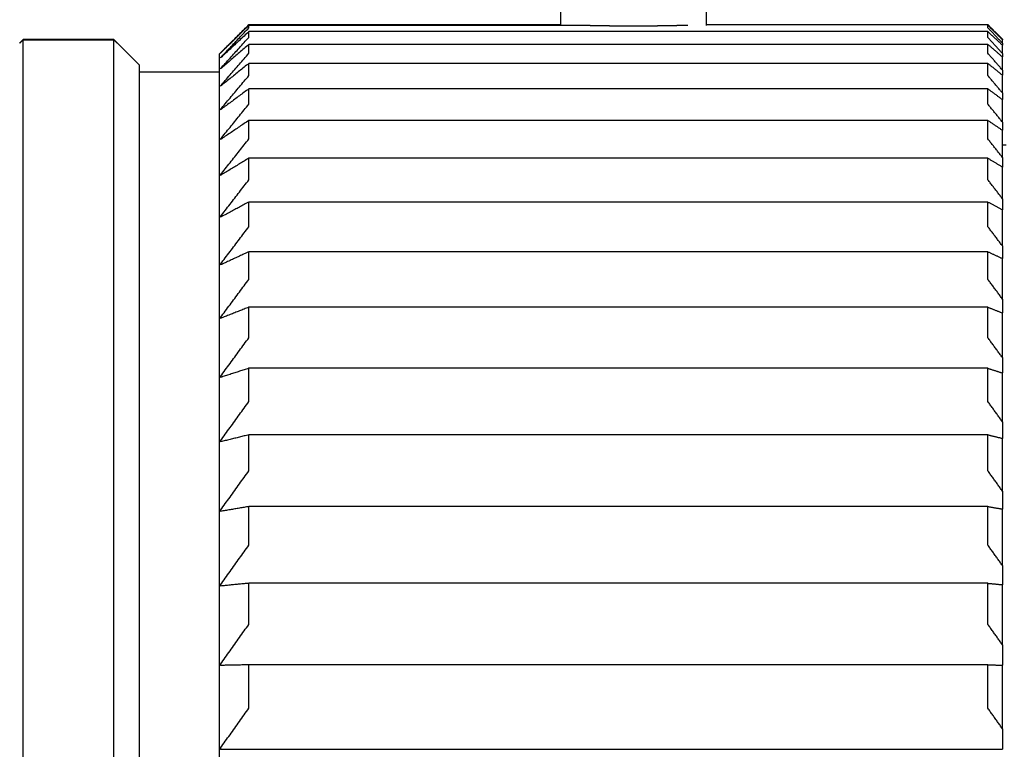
# Model space of a CAD drawing. Extents: x 465 to 776, y -135 to 0.
# Tile 6 of 47: x 510 to 524, y -57 to -47. Entities that reach past the tile are written whole.
import ezdxf

# ---------------------------------------------------------------- set-up
doc = ezdxf.new("R2010")
doc.units = 0
doc.header["$LTSCALE"] = 0.03
doc.header["$MEASUREMENT"] = 0
doc.layers.add('3', color=7, linetype='CONTINUOUS')

msp = doc.modelspace()

# ---------------------------------------------------------------- linework, layer by layer
at = {"layer": '3', "color": 7, "linetype": 'Continuous'}
for p, q in [((517.50586, -45.44824), (517.50586, -47.5482)), ((519.50586, -47.5482), (519.50586, -45.44787)), ((513.22294, -47.55767), (512.8424, -47.93822)), ((513.2424, -47.53822), (517.50582, -47.53822)), ((517.76183, -47.54825), (513.2424, -47.54825)), ((513.2424, -47.58119), (513.2424, -47.54825)), ((519.5059, -47.53822), (523.35586, -47.53822)), ((523.35586, -47.58119), (523.35586, -47.54825)), ((523.55586, -47.73822), (523.37531, -47.55767)), ((523.35586, -47.63423), (513.2424, -47.63423)), ((513.2424, -47.71203), (513.2424, -47.63423)), ((523.35586, -47.71203), (523.35586, -47.63423)), ((510.11006, -47.7902), (510.10605, -47.78803)), ((510.15586, -47.74081), (510.11006, -47.78662)), ((510.11006, -47.7902), (510.15586, -47.7444)), ((510.11365, -47.78662), (510.11006, -47.78662)), ((511.39225, -47.74081), (510.15586, -47.74081)), ((510.15586, -47.7444), (511.39225, -47.7444)), ((510.15586, -107.33822), (510.15586, -47.7444)), ((511.43805, -47.78662), (511.39225, -47.74081)), ((511.43805, -47.7902), (511.39225, -47.7444)), ((511.39225, -107.33822), (511.39225, -47.7444)), ((511.43805, -47.78662), (511.43446, -47.78662)), ((511.44206, -47.78803), (511.43805, -47.7902)), ((511.74225, -48.08822), (511.44206, -47.78803)), ((523.35586, -47.80792), (513.2424, -47.80792)), ((513.2424, -47.93036), (513.2424, -47.80792)), ((523.35586, -47.93036), (523.35586, -47.80792)), ((523.55586, -47.73822), (523.55586, -47.73874)), ((523.55586, -47.73874), (523.55586, -47.74377)), ((523.55586, -47.792), (523.55586, -47.74377)), ((523.55586, -47.792), (523.55586, -47.81861)), ((523.55586, -47.93252), (523.55586, -47.81861)), ((512.84225, -69.97976), (512.84225, -47.93822)), ((512.8424, -47.93822), (512.84225, -47.93822)), ((512.8424, -107.13822), (512.8424, -47.93822)), ((512.85586, -47.92695), (512.85586, -47.92728)), ((523.55586, -47.93252), (523.55586, -47.98061)), ((511.74225, -48.08822), (511.74225, -70.01806)), ((512.85586, -47.98987), (512.85586, -47.99166)), ((523.35586, -48.06882), (513.2424, -48.06882)), ((513.2424, -48.23553), (513.2424, -48.06882)), ((523.35586, -48.23553), (523.35586, -48.06882)), ((523.55586, -48.15987), (523.55586, -47.98061)), ((512.84225, -48.18822), (511.74225, -48.18822)), ((512.85586, -48.13946), (512.85586, -48.14271)), ((523.55586, -48.15987), (523.55586, -48.22932)), ((523.55586, -48.47339), (523.55586, -48.22932)), ((512.85586, -48.37528), (512.85586, -48.37997)), ((523.35586, -48.41615), (513.2424, -48.41615)), ((513.2424, -48.62665), (513.2424, -48.41615)), ((523.35586, -48.62665), (523.35586, -48.41615)), ((523.55586, -48.47339), (523.55586, -48.564)), ((523.55586, -48.87217), (523.55586, -48.564)), ((512.85586, -48.69665), (512.85586, -48.70276)), ((523.35586, -48.84891), (513.2424, -48.84891)), ((513.2424, -49.10257), (513.2424, -48.84891)), ((523.35586, -49.10257), (523.35586, -48.84891)), ((523.55586, -48.87217), (523.55586, -48.98366)), ((523.55586, -49.35502), (523.55586, -48.98366)), ((512.85586, -49.10261), (512.85586, -49.11013)), ((523.60586, -49.18822), (523.55584, -49.18822)), ((523.35586, -49.36581), (513.2424, -49.36581)), ((513.2424, -49.6619), (513.2424, -49.36581)), ((523.35586, -49.6619), (523.35586, -49.36581)), ((523.55586, -49.35502), (523.55586, -49.48707)), ((523.55586, -49.92055), (523.55586, -49.48707)), ((512.85586, -49.59197), (512.85586, -49.60089)), ((523.35586, -49.96535), (513.2424, -49.96535)), ((513.2424, -50.303), (513.2424, -49.96535)), ((523.35586, -50.303), (523.35586, -49.96535)), ((523.55586, -49.92055), (523.55586, -50.07277)), ((523.55586, -50.56708), (523.55586, -50.07277)), ((512.85586, -50.16331), (512.85586, -50.17359)), ((523.35586, -50.64577), (513.2424, -50.64577)), ((513.2424, -51.02398), (513.2424, -50.64577)), ((523.35586, -51.02398), (523.35586, -50.64577)), ((523.55586, -50.56708), (523.55586, -50.73902)), ((523.55586, -51.29272), (523.55586, -50.73903)), ((512.85586, -50.81495), (512.85586, -50.82655)), ((523.55586, -51.29272), (523.55586, -51.48389)), ((523.35586, -51.40507), (513.2424, -51.40507)), ((513.2424, -51.82273), (513.2424, -51.40507)), ((523.35586, -51.82273), (523.35586, -51.40507)), ((512.85586, -51.54496), (512.85586, -51.55787)), ((523.55586, -52.09535), (523.55586, -51.48389)), ((523.55586, -52.09535), (523.55586, -52.30517)), ((523.35586, -52.24102), (513.2424, -52.24102)), ((513.2424, -52.69691), (513.2424, -52.24102)), ((523.35586, -52.69691), (523.35586, -52.24102)), ((512.85586, -52.35122), (512.85586, -52.36539)), ((523.55586, -52.9726), (523.55586, -52.30517)), ((523.55586, -52.9726), (523.55586, -53.20047)), ((523.35586, -53.15117), (513.2424, -53.15117)), ((513.2424, -53.64395), (513.2424, -53.15117)), ((523.35586, -53.64395), (523.35586, -53.15117)), ((523.55586, -53.92191), (523.55586, -53.20047)), ((512.85586, -53.23136), (512.85586, -53.24675)), ((523.55586, -53.92191), (523.55586, -54.16715)), ((523.35586, -54.13285), (513.2424, -54.13285)), ((513.2424, -54.66108), (513.2424, -54.13285)), ((523.35586, -54.66108), (523.35586, -54.13285)), ((523.55586, -54.94049), (523.55586, -54.16716)), ((512.85586, -54.1828), (512.85586, -54.19935)), ((523.55586, -54.94049), (523.55586, -55.20239)), ((512.85586, -55.20274), (512.85586, -55.22042)), ((523.35586, -55.18318), (513.2424, -55.18318)), ((513.2424, -55.74532), (513.2424, -55.18318)), ((523.35586, -55.74532), (523.35586, -55.18318)), ((523.55586, -56.02535), (523.55586, -55.20239)), ((523.55586, -56.02535), (523.55586, -56.30314)), ((512.85586, -56.28819), (512.85586, -56.30694)), ((523.35586, -56.29909), (513.2424, -56.29909)), ((513.2424, -56.89347), (513.2424, -56.29909)), ((523.35586, -56.89347), (523.35586, -56.29909)), ((523.55586, -57.17331), (523.55586, -56.30314)), ((523.55586, -57.17331), (523.55586, -57.45499)), ((512.85586, -57.43597), (512.85586, -57.45575)), ((512.85586, -57.45499), (523.55586, -57.45499))]:
    msp.add_line(p, q, dxfattribs=at)
for points in [[(512.85586, -47.92695), (512.8719, -47.91072), (512.88795, -47.89449), (512.904, -47.87826), (512.92006, -47.86204), (512.93612, -47.84582), (512.95219, -47.82961), (512.96826, -47.8134), (512.98434, -47.79719), (513.00043, -47.78098), (513.01652, -47.76478), (513.03262, -47.74858), (513.04872, -47.73238), (513.06483, -47.71618), (513.08095, -47.69999), (513.09707, -47.6838), (513.11319, -47.66761), (513.12932, -47.65143), (513.14546, -47.63525), (513.1616, -47.61907), (513.17775, -47.6029), (513.1939, -47.58672), (513.21006, -47.57055), (513.22623, -47.55439), (513.2424, -47.53822)], [(513.2424, -47.54825), (513.22623, -47.56401), (513.21006, -47.57977), (513.1939, -47.59554), (513.17775, -47.61131), (513.1616, -47.62708), (513.14546, -47.64286), (513.12932, -47.65863), (513.11319, -47.67442), (513.09707, -47.6902), (513.08095, -47.70598), (513.06483, -47.72177), (513.04872, -47.73757), (513.03262, -47.75336), (513.01652, -47.76916), (513.00043, -47.78496), (512.98434, -47.80076), (512.96826, -47.81657), (512.95219, -47.83237), (512.93612, -47.84819), (512.92006, -47.864), (512.904, -47.87982), (512.88795, -47.89564), (512.8719, -47.91146), (512.85586, -47.92728)], [(519.24988, -47.54825), (519.24545, -47.54838), (519.24099, -47.5485), (519.2365, -47.54863), (519.23198, -47.54876), (519.22744, -47.54888), (519.22287, -47.54901), (519.21827, -47.54914), (519.21364, -47.54926), (519.20899, -47.54939), (519.20431, -47.54951), (519.19961, -47.54964), (519.19487, -47.54977), (519.19011, -47.54989), (519.18533, -47.55002), (519.18051, -47.55014), (519.17567, -47.55026), (519.17081, -47.55039), (519.16591, -47.55051), (519.16099, -47.55063), (519.15605, -47.55076), (519.15107, -47.55088), (519.14607, -47.551), (519.14105, -47.55112), (519.13599, -47.55125), (519.13091, -47.55137), (519.12581, -47.55149), (519.12067, -47.55161), (519.11552, -47.55173), (519.11033, -47.55185), (519.10512, -47.55196), (519.09988, -47.55208), (519.09462, -47.5522), (519.08933, -47.55232), (519.08401, -47.55243), (519.07867, -47.55255), (519.0733, -47.55267), (519.0679, -47.55278), (519.06248, -47.55289), (519.05703, -47.55301), (519.05155, -47.55312), (519.04605, -47.55323), (519.04051, -47.55335), (519.03496, -47.55346), (519.02937, -47.55357), (519.02376, -47.55368), (519.01812, -47.55379), (519.01246, -47.55389), (519.00676, -47.554), (519.00104, -47.55411), (518.99529, -47.55421), (518.98952, -47.55432), (518.98373, -47.55442), (518.97791, -47.55453), (518.97208, -47.55463), (518.96623, -47.55473), (518.96037, -47.55483), (518.95449, -47.55493), (518.9486, -47.55503), (518.9427, -47.55513), (518.93678, -47.55522), (518.93085, -47.55532), (518.92491, -47.55541), (518.91895, -47.5555), (518.91297, -47.55559), (518.90699, -47.55568), (518.90098, -47.55577), (518.89497, -47.55586), (518.88894, -47.55595), (518.8829, -47.55603), (518.87684, -47.55612), (518.87077, -47.5562), (518.86468, -47.55628), (518.85858, -47.55636), (518.85247, -47.55644), (518.84634, -47.55652), (518.8402, -47.5566), (518.83405, -47.55667), (518.82788, -47.55675), (518.82169, -47.55682), (518.8155, -47.55689), (518.80929, -47.55696), (518.80306, -47.55703), (518.79682, -47.5571), (518.79057, -47.55717), (518.7843, -47.55723), (518.77802, -47.5573), (518.77172, -47.55736), (518.76541, -47.55742), (518.75909, -47.55748), (518.75275, -47.55754), (518.7464, -47.5576), (518.74004, -47.55765), (518.73366, -47.55771), (518.72726, -47.55776), (518.72086, -47.55781), (518.71443, -47.55786), (518.708, -47.55791), (518.70154, -47.55796), (518.69507, -47.55801), (518.68859, -47.55805), (518.6821, -47.55809), (518.67559, -47.55814), (518.66908, -47.55818), (518.66255, -47.55821), (518.65602, -47.55825), (518.64949, -47.55829), (518.64297, -47.55832), (518.63644, -47.55835), (518.62991, -47.55838), (518.62338, -47.55841), (518.61686, -47.55844), (518.61033, -47.55847), (518.6038, -47.55849), (518.59727, -47.55851), (518.59075, -47.55853), (518.58422, -47.55855), (518.57769, -47.55857), (518.57117, -47.55859), (518.56464, -47.5586), (518.55812, -47.55862), (518.55159, -47.55863), (518.54507, -47.55864), (518.53854, -47.55865), (518.53202, -47.55866), (518.52549, -47.55866), (518.51897, -47.55866), (518.51244, -47.55867), (518.50592, -47.55867), (518.49939, -47.55867), (518.49287, -47.55866), (518.48635, -47.55866), (518.47982, -47.55866), (518.4733, -47.55865), (518.46678, -47.55864), (518.46025, -47.55863), (518.45373, -47.55862), (518.44721, -47.5586), (518.44069, -47.55859), (518.43416, -47.55857), (518.42764, -47.55855), (518.42112, -47.55854), (518.4146, -47.55851), (518.40808, -47.55849), (518.40156, -47.55847), (518.39503, -47.55844), (518.38851, -47.55841), (518.38199, -47.55838), (518.37547, -47.55835), (518.36895, -47.55832), (518.36243, -47.55829), (518.35591, -47.55825), (518.34939, -47.55822), (518.34287, -47.55818), (518.33636, -47.55814), (518.32985, -47.5581), (518.32335, -47.55805), (518.31686, -47.55801), (518.31038, -47.55796), (518.30392, -47.55791), (518.29747, -47.55787), (518.29104, -47.55781), (518.28463, -47.55776), (518.27823, -47.55771), (518.27184, -47.55766), (518.26547, -47.5576), (518.25911, -47.55754), (518.25277, -47.55748), (518.24644, -47.55742), (518.24013, -47.55736), (518.23383, -47.5573), (518.22754, -47.55723), (518.22127, -47.55717), (518.21502, -47.5571), (518.20878, -47.55703), (518.20255, -47.55697), (518.19634, -47.55689), (518.19014, -47.55682), (518.18395, -47.55675), (518.17778, -47.55667), (518.17163, -47.5566), (518.16549, -47.55652), (518.15936, -47.55644), (518.15325, -47.55636), (518.14715, -47.55628), (518.14106, -47.5562), (518.13499, -47.55612), (518.12894, -47.55603), (518.1229, -47.55595), (518.11687, -47.55586), (518.11086, -47.55577), (518.10486, -47.55569), (518.09888, -47.5556), (518.09291, -47.5555), (518.08695, -47.55541), (518.08101, -47.55532), (518.07508, -47.55522), (518.06917, -47.55513), (518.06327, -47.55503), (518.05739, -47.55493), (518.05152, -47.55483), (518.04567, -47.55473), (518.03983, -47.55463), (518.034, -47.55453), (518.02818, -47.55443), (518.02239, -47.55432), (518.01662, -47.55422), (518.01087, -47.55411), (518.00514, -47.55401), (517.99944, -47.5539), (517.99376, -47.55379), (517.98812, -47.55368), (517.9825, -47.55357), (517.9769, -47.55346), (517.97134, -47.55335), (517.9658, -47.55324), (517.96029, -47.55312), (517.95481, -47.55301), (517.94935, -47.5529), (517.94392, -47.55278), (517.93852, -47.55267), (517.93314, -47.55255), (517.92779, -47.55244), (517.92247, -47.55232), (517.91718, -47.5522), (517.91191, -47.55208), (517.90666, -47.55197), (517.90145, -47.55185), (517.89626, -47.55173), (517.8911, -47.55161), (517.88596, -47.55149), (517.88085, -47.55137), (517.87577, -47.55125), (517.87071, -47.55113), (517.86568, -47.551), (517.86068, -47.55088), (517.8557, -47.55076), (517.85075, -47.55064), (517.84583, -47.55051), (517.84093, -47.55039), (517.83606, -47.55026), (517.83122, -47.55014), (517.8264, -47.55002), (517.82161, -47.54989), (517.81685, -47.54977), (517.81212, -47.54964), (517.80741, -47.54951), (517.80273, -47.54939), (517.79808, -47.54926), (517.79345, -47.54914), (517.78885, -47.54901), (517.78428, -47.54888), (517.77974, -47.54876), (517.77522, -47.54863), (517.77073, -47.5485), (517.76627, -47.54838), (517.76183, -47.54825)], [(523.55586, -47.73874), (523.54754, -47.73038), (523.53922, -47.72201), (523.53091, -47.71365), (523.52258, -47.70529), (523.51426, -47.69693), (523.50594, -47.68857), (523.49761, -47.68021), (523.48929, -47.67185), (523.48096, -47.6635), (523.47263, -47.65514), (523.4643, -47.64678), (523.45597, -47.63843), (523.44763, -47.63007), (523.4393, -47.62172), (523.43096, -47.61337), (523.42262, -47.60501), (523.41428, -47.59666), (523.40594, -47.58831), (523.3976, -47.57996), (523.38925, -47.57161), (523.38091, -47.56326), (523.37256, -47.55492), (523.36421, -47.54657), (523.35586, -47.53822)], [(523.35586, -47.54825), (523.36421, -47.55639), (523.37256, -47.56453), (523.38091, -47.57267), (523.38925, -47.58081), (523.3976, -47.58895), (523.40594, -47.59709), (523.41428, -47.60523), (523.42262, -47.61337), (523.43096, -47.62152), (523.4393, -47.62966), (523.44763, -47.63781), (523.45597, -47.64596), (523.4643, -47.6541), (523.47263, -47.66225), (523.48096, -47.6704), (523.48929, -47.67855), (523.49761, -47.6867), (523.50594, -47.69485), (523.51426, -47.703), (523.52258, -47.71115), (523.53091, -47.71931), (523.53922, -47.72746), (523.54754, -47.73561), (523.55586, -47.74377)], [(512.85586, -47.98987), (512.8719, -47.9728), (512.88795, -47.95574), (512.904, -47.93869), (512.92006, -47.92163), (512.93612, -47.90458), (512.95219, -47.88754), (512.96826, -47.87049), (512.98434, -47.85345), (513.00043, -47.83641), (513.01652, -47.81938), (513.03262, -47.80234), (513.04872, -47.78531), (513.06483, -47.76829), (513.08095, -47.75126), (513.09707, -47.73424), (513.11319, -47.71723), (513.12932, -47.70021), (513.14546, -47.6832), (513.1616, -47.66619), (513.17775, -47.64919), (513.1939, -47.63218), (513.21006, -47.61518), (513.22623, -47.59819), (513.2424, -47.58119)], [(513.2424, -47.63423), (513.22623, -47.64909), (513.21006, -47.66396), (513.1939, -47.67882), (513.17775, -47.69369), (513.1616, -47.70857), (513.14546, -47.72344), (513.12932, -47.73832), (513.11319, -47.7532), (513.09707, -47.76809), (513.08095, -47.78297), (513.06483, -47.79786), (513.04872, -47.81276), (513.03262, -47.82765), (513.01652, -47.84255), (513.00043, -47.85745), (512.98434, -47.87235), (512.96826, -47.88725), (512.95219, -47.90216), (512.93612, -47.91707), (512.92006, -47.93198), (512.904, -47.9469), (512.88795, -47.96182), (512.8719, -47.97674), (512.85586, -47.99166)], [(523.55586, -47.792), (523.54754, -47.78321), (523.53922, -47.77442), (523.53091, -47.76563), (523.52258, -47.75684), (523.51426, -47.74805), (523.50594, -47.73926), (523.49761, -47.73047), (523.48929, -47.72168), (523.48096, -47.7129), (523.47263, -47.70411), (523.4643, -47.69533), (523.45597, -47.68654), (523.44763, -47.67776), (523.4393, -47.66898), (523.43096, -47.66019), (523.42262, -47.65141), (523.41428, -47.64263), (523.40594, -47.63385), (523.3976, -47.62508), (523.38925, -47.6163), (523.38091, -47.60752), (523.37256, -47.59874), (523.36421, -47.58997), (523.35586, -47.58119)], [(523.35586, -47.63423), (523.36421, -47.6419), (523.37256, -47.64958), (523.38091, -47.65725), (523.38925, -47.66493), (523.3976, -47.67261), (523.40594, -47.68028), (523.41428, -47.68796), (523.42262, -47.69564), (523.43096, -47.70332), (523.4393, -47.711), (523.44763, -47.71868), (523.45597, -47.72637), (523.4643, -47.73405), (523.47263, -47.74173), (523.48096, -47.74942), (523.48929, -47.7571), (523.49761, -47.76479), (523.50594, -47.77247), (523.51426, -47.78016), (523.52258, -47.78785), (523.53091, -47.79554), (523.53922, -47.80323), (523.54754, -47.81092), (523.55586, -47.81861)], [(512.85586, -48.13946), (512.8719, -48.12161), (512.88795, -48.10377), (512.904, -48.08593), (512.92006, -48.06809), (512.93612, -48.05026), (512.95219, -48.03243), (512.96826, -48.01461), (512.98434, -47.99678), (513.00043, -47.97896), (513.01652, -47.96114), (513.03262, -47.94333), (513.04872, -47.92552), (513.06483, -47.90771), (513.08095, -47.88991), (513.09707, -47.87211), (513.11319, -47.85431), (513.12932, -47.83651), (513.14546, -47.81872), (513.1616, -47.80093), (513.17775, -47.78315), (513.1939, -47.76536), (513.21006, -47.74758), (513.22623, -47.72981), (513.2424, -47.71203)], [(513.2424, -47.80792), (513.22623, -47.82184), (513.21006, -47.83576), (513.1939, -47.84969), (513.17775, -47.86362), (513.1616, -47.87755), (513.14546, -47.89148), (513.12932, -47.90542), (513.11319, -47.91936), (513.09707, -47.9333), (513.08095, -47.94724), (513.06483, -47.96119), (513.04872, -47.97514), (513.03262, -47.98909), (513.01652, -48.00304), (513.00043, -48.01699), (512.98434, -48.03095), (512.96826, -48.04491), (512.95219, -48.05888), (512.93612, -48.07284), (512.92006, -48.08681), (512.904, -48.10078), (512.88795, -48.11475), (512.8719, -48.12873), (512.85586, -48.14271)], [(523.55586, -47.93252), (523.54754, -47.92332), (523.53922, -47.91412), (523.53091, -47.90493), (523.52258, -47.89574), (523.51426, -47.88654), (523.50594, -47.87735), (523.49761, -47.86816), (523.48929, -47.85897), (523.48096, -47.84978), (523.47263, -47.84059), (523.4643, -47.8314), (523.45597, -47.82222), (523.44763, -47.81303), (523.4393, -47.80384), (523.43096, -47.79466), (523.42262, -47.78548), (523.41428, -47.77629), (523.40594, -47.76711), (523.3976, -47.75793), (523.38925, -47.74875), (523.38091, -47.73957), (523.37256, -47.73039), (523.36421, -47.72121), (523.35586, -47.71203)], [(523.35586, -47.80792), (523.36421, -47.81511), (523.37256, -47.8223), (523.38091, -47.82949), (523.38925, -47.83668), (523.3976, -47.84387), (523.40594, -47.85106), (523.41428, -47.85825), (523.42262, -47.86544), (523.43096, -47.87264), (523.4393, -47.87983), (523.44763, -47.88702), (523.45597, -47.89422), (523.4643, -47.90142), (523.47263, -47.90861), (523.48096, -47.91581), (523.48929, -47.92301), (523.49761, -47.93021), (523.50594, -47.93741), (523.51426, -47.94461), (523.52258, -47.95181), (523.53091, -47.95901), (523.53922, -47.96621), (523.54754, -47.97341), (523.55586, -47.98061)], [(512.85586, -48.37528), (512.8719, -48.35671), (512.88795, -48.33813), (512.904, -48.31956), (512.92006, -48.301), (512.93612, -48.28243), (512.95219, -48.26387), (512.96826, -48.24532), (512.98434, -48.22676), (513.00043, -48.20821), (513.01652, -48.18967), (513.03262, -48.17112), (513.04872, -48.15258), (513.06483, -48.13405), (513.08095, -48.11551), (513.09707, -48.09698), (513.11319, -48.07846), (513.12932, -48.05993), (513.14546, -48.04141), (513.1616, -48.0229), (513.17775, -48.00438), (513.1939, -47.98587), (513.21006, -47.96736), (513.22623, -47.94886), (513.2424, -47.93036)], [(523.55586, -48.15987), (523.54754, -48.15029), (523.53922, -48.14072), (523.53091, -48.13115), (523.52258, -48.12158), (523.51426, -48.11201), (523.50594, -48.10244), (523.49761, -48.09288), (523.48929, -48.08331), (523.48096, -48.07374), (523.47263, -48.06418), (523.4643, -48.05461), (523.45597, -48.04505), (523.44763, -48.03549), (523.4393, -48.02593), (523.43096, -48.01637), (523.42262, -48.00681), (523.41428, -47.99725), (523.40594, -47.98769), (523.3976, -47.97813), (523.38925, -47.96858), (523.38091, -47.95902), (523.37256, -47.94947), (523.36421, -47.93991), (523.35586, -47.93036)], [(513.2424, -48.06882), (513.22623, -48.08175), (513.21006, -48.0947), (513.1939, -48.10764), (513.17775, -48.12058), (513.1616, -48.13353), (513.14546, -48.14648), (513.12932, -48.15943), (513.11319, -48.17239), (513.09707, -48.18534), (513.08095, -48.1983), (513.06483, -48.21126), (513.04872, -48.22423), (513.03262, -48.23719), (513.01652, -48.25016), (513.00043, -48.26313), (512.98434, -48.27611), (512.96826, -48.28908), (512.95219, -48.30206), (512.93612, -48.31504), (512.92006, -48.32802), (512.904, -48.341), (512.88795, -48.35399), (512.8719, -48.36698), (512.85586, -48.37997)], [(523.35586, -48.06882), (523.36421, -48.0755), (523.37256, -48.08218), (523.38091, -48.08886), (523.38925, -48.09554), (523.3976, -48.10223), (523.40594, -48.10891), (523.41428, -48.11559), (523.42262, -48.12228), (523.43096, -48.12896), (523.4393, -48.13565), (523.44763, -48.14234), (523.45597, -48.14903), (523.4643, -48.15571), (523.47263, -48.1624), (523.48096, -48.16909), (523.48929, -48.17578), (523.49761, -48.18247), (523.50594, -48.18916), (523.51426, -48.19585), (523.52258, -48.20255), (523.53091, -48.20924), (523.53922, -48.21593), (523.54754, -48.22263), (523.55586, -48.22932)], [(512.85586, -48.69665), (512.8719, -48.67739), (512.88795, -48.65814), (512.904, -48.6389), (512.92006, -48.61966), (512.93612, -48.60042), (512.95219, -48.58118), (512.96826, -48.56195), (512.98434, -48.54272), (513.00043, -48.5235), (513.01652, -48.50428), (513.03262, -48.48506), (513.04872, -48.46584), (513.06483, -48.44663), (513.08095, -48.42742), (513.09707, -48.40822), (513.11319, -48.38902), (513.12932, -48.36982), (513.14546, -48.35063), (513.1616, -48.33143), (513.17775, -48.31225), (513.1939, -48.29306), (513.21006, -48.27388), (513.22623, -48.2547), (513.2424, -48.23553)], [(523.55586, -48.47339), (523.54754, -48.46347), (523.53922, -48.45355), (523.53091, -48.44363), (523.52258, -48.43371), (523.51426, -48.42379), (523.50594, -48.41388), (523.49761, -48.40396), (523.48929, -48.39405), (523.48096, -48.38413), (523.47263, -48.37422), (523.4643, -48.36431), (523.45597, -48.3544), (523.44763, -48.34449), (523.4393, -48.33458), (523.43096, -48.32467), (523.42262, -48.31476), (523.41428, -48.30485), (523.40594, -48.29495), (523.3976, -48.28504), (523.38925, -48.27514), (523.38091, -48.26523), (523.37256, -48.25533), (523.36421, -48.24543), (523.35586, -48.23553)], [(513.2424, -48.41615), (513.22623, -48.42807), (513.21006, -48.43999), (513.1939, -48.45191), (513.17775, -48.46384), (513.1616, -48.47576), (513.14546, -48.48769), (513.12932, -48.49962), (513.11319, -48.51155), (513.09707, -48.52349), (513.08095, -48.53543), (513.06483, -48.54736), (513.04872, -48.5593), (513.03262, -48.57125), (513.01652, -48.58319), (513.00043, -48.59514), (512.98434, -48.60709), (512.96826, -48.61904), (512.95219, -48.631), (512.93612, -48.64295), (512.92006, -48.65491), (512.904, -48.66687), (512.88795, -48.67883), (512.8719, -48.6908), (512.85586, -48.70276)], [(523.35586, -48.41615), (523.36421, -48.42231), (523.37256, -48.42846), (523.38091, -48.43461), (523.38925, -48.44077), (523.3976, -48.44693), (523.40594, -48.45308), (523.41428, -48.45924), (523.42262, -48.4654), (523.43096, -48.47156), (523.4393, -48.47771), (523.44763, -48.48387), (523.45597, -48.49003), (523.4643, -48.49619), (523.47263, -48.50236), (523.48096, -48.50852), (523.48929, -48.51468), (523.49761, -48.52084), (523.50594, -48.527), (523.51426, -48.53317), (523.52258, -48.53933), (523.53091, -48.5455), (523.53922, -48.55166), (523.54754, -48.55783), (523.55586, -48.564)], [(512.85586, -49.10261), (512.8719, -49.08273), (512.88795, -49.06287), (512.904, -49.043), (512.92006, -49.02314), (512.93612, -49.00328), (512.95219, -48.98343), (512.96826, -48.96358), (512.98434, -48.94373), (513.00043, -48.92389), (513.01652, -48.90405), (513.03262, -48.88421), (513.04872, -48.86438), (513.06483, -48.84455), (513.08095, -48.82472), (513.09707, -48.8049), (513.11319, -48.78508), (513.12932, -48.76526), (513.14546, -48.74545), (513.1616, -48.72564), (513.17775, -48.70584), (513.1939, -48.68603), (513.21006, -48.66624), (513.22623, -48.64644), (513.2424, -48.62665)], [(523.55586, -48.87217), (523.54754, -48.86193), (523.53922, -48.85169), (523.53091, -48.84145), (523.52258, -48.83121), (523.51426, -48.82097), (523.50594, -48.81074), (523.49761, -48.8005), (523.48929, -48.79027), (523.48096, -48.78003), (523.47263, -48.7698), (523.4643, -48.75957), (523.45597, -48.74934), (523.44763, -48.73911), (523.4393, -48.72888), (523.43096, -48.71866), (523.42262, -48.70843), (523.41428, -48.6982), (523.40594, -48.68798), (523.3976, -48.67776), (523.38925, -48.66753), (523.38091, -48.65731), (523.37256, -48.64709), (523.36421, -48.63687), (523.35586, -48.62665)], [(513.2424, -48.84891), (513.22623, -48.85977), (513.21006, -48.87063), (513.1939, -48.8815), (513.17775, -48.89237), (513.1616, -48.90324), (513.14546, -48.91411), (513.12932, -48.92498), (513.11319, -48.93586), (513.09707, -48.94674), (513.08095, -48.95762), (513.06483, -48.9685), (513.04872, -48.97938), (513.03262, -48.99027), (513.01652, -49.00115), (513.00043, -49.01204), (512.98434, -49.02293), (512.96826, -49.03383), (512.95219, -49.04472), (512.93612, -49.05562), (512.92006, -49.06652), (512.904, -49.07742), (512.88795, -49.08832), (512.8719, -49.09923), (512.85586, -49.11013)], [(523.35586, -48.84891), (523.36421, -48.85452), (523.37256, -48.86012), (523.38091, -48.86573), (523.38925, -48.87134), (523.3976, -48.87696), (523.40594, -48.88257), (523.41428, -48.88818), (523.42262, -48.89379), (523.43096, -48.8994), (523.4393, -48.90502), (523.44763, -48.91063), (523.45597, -48.91625), (523.4643, -48.92186), (523.47263, -48.92748), (523.48096, -48.93309), (523.48929, -48.93871), (523.49761, -48.94432), (523.50594, -48.94994), (523.51426, -48.95556), (523.52258, -48.96118), (523.53091, -48.9668), (523.53922, -48.97242), (523.54754, -48.97804), (523.55586, -48.98366)], [(512.85586, -49.59197), (512.8719, -49.57154), (512.88795, -49.55111), (512.904, -49.53068), (512.92006, -49.51026), (512.93612, -49.48984), (512.95219, -49.46943), (512.96826, -49.44902), (512.98434, -49.42861), (513.00043, -49.4082), (513.01652, -49.3878), (513.03262, -49.36741), (513.04872, -49.34701), (513.06483, -49.32662), (513.08095, -49.30624), (513.09707, -49.28585), (513.11319, -49.26548), (513.12932, -49.2451), (513.14546, -49.22473), (513.1616, -49.20436), (513.17775, -49.184), (513.1939, -49.16363), (513.21006, -49.14328), (513.22623, -49.12292), (513.2424, -49.10257)], [(523.55586, -49.35502), (523.54754, -49.34449), (523.53922, -49.33397), (523.53091, -49.32344), (523.52258, -49.31291), (523.51426, -49.30238), (523.50594, -49.29186), (523.49761, -49.28134), (523.48929, -49.27081), (523.48096, -49.26029), (523.47263, -49.24977), (523.4643, -49.23925), (523.45597, -49.22873), (523.44763, -49.21821), (523.4393, -49.20769), (523.43096, -49.19718), (523.42262, -49.18666), (523.41428, -49.17615), (523.40594, -49.16563), (523.3976, -49.15512), (523.38925, -49.14461), (523.38091, -49.1341), (523.37256, -49.12359), (523.36421, -49.11308), (523.35586, -49.10257)], [(513.2424, -49.36581), (513.22623, -49.37559), (513.21006, -49.38536), (513.1939, -49.39514), (513.17775, -49.40492), (513.1616, -49.41471), (513.14546, -49.42449), (513.12932, -49.43427), (513.11319, -49.44406), (513.09707, -49.45385), (513.08095, -49.46364), (513.06483, -49.47343), (513.04872, -49.48323), (513.03262, -49.49302), (513.01652, -49.50282), (513.00043, -49.51262), (512.98434, -49.52242), (512.96826, -49.53222), (512.95219, -49.54203), (512.93612, -49.55183), (512.92006, -49.56164), (512.904, -49.57145), (512.88795, -49.58126), (512.8719, -49.59107), (512.85586, -49.60089)], [(523.35586, -49.36581), (523.36421, -49.37086), (523.37256, -49.37591), (523.38091, -49.38096), (523.38925, -49.386), (523.3976, -49.39105), (523.40594, -49.3961), (523.41428, -49.40115), (523.42262, -49.4062), (523.43096, -49.41125), (523.4393, -49.41631), (523.44763, -49.42136), (523.45597, -49.42641), (523.4643, -49.43146), (523.47263, -49.43652), (523.48096, -49.44157), (523.48929, -49.44662), (523.49761, -49.45168), (523.50594, -49.45673), (523.51426, -49.46179), (523.52258, -49.46685), (523.53091, -49.4719), (523.53922, -49.47696), (523.54754, -49.48202), (523.55586, -49.48707)], [(512.85586, -50.16331), (512.8719, -50.14238), (512.88795, -50.12145), (512.904, -50.10052), (512.92006, -50.07959), (512.93612, -50.05868), (512.95219, -50.03776), (512.96826, -50.01685), (512.98434, -49.99594), (513.00043, -49.97503), (513.01652, -49.95413), (513.03262, -49.93323), (513.04872, -49.91234), (513.06483, -49.89145), (513.08095, -49.87056), (513.09707, -49.84968), (513.11319, -49.8288), (513.12932, -49.80793), (513.14546, -49.78706), (513.1616, -49.76619), (513.17775, -49.74532), (513.1939, -49.72446), (513.21006, -49.70361), (513.22623, -49.68275), (513.2424, -49.6619)], [(523.55586, -49.92055), (523.54754, -49.90976), (523.53922, -49.89897), (523.53091, -49.88819), (523.52258, -49.8774), (523.51426, -49.86662), (523.50594, -49.85583), (523.49761, -49.84505), (523.48929, -49.83427), (523.48096, -49.82349), (523.47263, -49.81271), (523.4643, -49.80193), (523.45597, -49.79115), (523.44763, -49.78038), (523.4393, -49.7696), (523.43096, -49.75883), (523.42262, -49.74806), (523.41428, -49.73728), (523.40594, -49.72651), (523.3976, -49.71574), (523.38925, -49.70497), (523.38091, -49.6942), (523.37256, -49.68343), (523.36421, -49.67267), (523.35586, -49.6619)], [(513.2424, -49.96535), (513.22623, -49.97401), (513.21006, -49.98267), (513.1939, -49.99133), (513.17775, -50), (513.1616, -50.00866), (513.14546, -50.01733), (513.12932, -50.026), (513.11319, -50.03467), (513.09707, -50.04334), (513.08095, -50.05201), (513.06483, -50.06069), (513.04872, -50.06936), (513.03262, -50.07804), (513.01652, -50.08672), (513.00043, -50.0954), (512.98434, -50.10408), (512.96826, -50.11276), (512.95219, -50.12145), (512.93612, -50.13013), (512.92006, -50.13882), (512.904, -50.14751), (512.88795, -50.1562), (512.8719, -50.16489), (512.85586, -50.17359)], [(523.35586, -49.96535), (523.36421, -49.96982), (523.37256, -49.9743), (523.38091, -49.97877), (523.38925, -49.98324), (523.3976, -49.98771), (523.40594, -49.99219), (523.41428, -49.99666), (523.42262, -50.00113), (523.43096, -50.00561), (523.4393, -50.01008), (523.44763, -50.01456), (523.45597, -50.01903), (523.4643, -50.02351), (523.47263, -50.02798), (523.48096, -50.03246), (523.48929, -50.03694), (523.49761, -50.04142), (523.50594, -50.04589), (523.51426, -50.05037), (523.52258, -50.05485), (523.53091, -50.05933), (523.53922, -50.06381), (523.54754, -50.06829), (523.55586, -50.07277)], [(512.85586, -50.81495), (512.8719, -50.79357), (512.88795, -50.7722), (512.904, -50.75083), (512.92006, -50.72947), (512.93612, -50.70811), (512.95219, -50.68675), (512.96826, -50.6654), (512.98434, -50.64405), (513.00043, -50.62271), (513.01652, -50.60137), (513.03262, -50.58003), (513.04872, -50.5587), (513.06483, -50.53737), (513.08095, -50.51605), (513.09707, -50.49472), (513.11319, -50.47341), (513.12932, -50.45209), (513.14546, -50.43078), (513.1616, -50.40947), (513.17775, -50.38817), (513.1939, -50.36687), (513.21006, -50.34558), (513.22623, -50.32429), (513.2424, -50.303)], [(523.55586, -50.56708), (523.54754, -50.55606), (523.53922, -50.54505), (523.53091, -50.53404), (523.52258, -50.52303), (523.51426, -50.51201), (523.50594, -50.501), (523.49761, -50.49), (523.48929, -50.47899), (523.48096, -50.46798), (523.47263, -50.45698), (523.4643, -50.44597), (523.45597, -50.43497), (523.44763, -50.42396), (523.4393, -50.41296), (523.43096, -50.40196), (523.42262, -50.39096), (523.41428, -50.37996), (523.40594, -50.36896), (523.3976, -50.35797), (523.38925, -50.34697), (523.38091, -50.33598), (523.37256, -50.32498), (523.36421, -50.31399), (523.35586, -50.303)], [(513.2424, -50.64577), (513.22623, -50.65329), (513.21006, -50.66081), (513.1939, -50.66833), (513.17775, -50.67585), (513.1616, -50.68337), (513.14546, -50.69089), (513.12932, -50.69842), (513.11319, -50.70595), (513.09707, -50.71347), (513.08095, -50.721), (513.06483, -50.72853), (513.04872, -50.73607), (513.03262, -50.7436), (513.01652, -50.75113), (513.00043, -50.75867), (512.98434, -50.76621), (512.96826, -50.77375), (512.95219, -50.78129), (512.93612, -50.78883), (512.92006, -50.79637), (512.904, -50.80391), (512.88795, -50.81146), (512.8719, -50.81901), (512.85586, -50.82655)], [(523.35586, -50.64577), (523.36421, -50.64965), (523.37256, -50.65353), (523.38091, -50.65742), (523.38925, -50.6613), (523.3976, -50.66518), (523.40594, -50.66907), (523.41428, -50.67295), (523.42262, -50.67683), (523.43096, -50.68072), (523.4393, -50.6846), (523.44763, -50.68849), (523.45597, -50.69237), (523.4643, -50.69626), (523.47263, -50.70014), (523.48096, -50.70403), (523.48929, -50.70792), (523.49761, -50.71181), (523.50594, -50.71569), (523.51426, -50.71958), (523.52258, -50.72347), (523.53091, -50.72736), (523.53922, -50.73125), (523.54754, -50.73514), (523.55586, -50.73903)], [(512.85586, -51.54496), (512.8719, -51.52321), (512.88795, -51.50146), (512.904, -51.47972), (512.92006, -51.45798), (512.93612, -51.43624), (512.95219, -51.41451), (512.96826, -51.39278), (512.98434, -51.37106), (513.00043, -51.34933), (513.01652, -51.32762), (513.03262, -51.3059), (513.04872, -51.28419), (513.06483, -51.26249), (513.08095, -51.24079), (513.09707, -51.21909), (513.11319, -51.19739), (513.12932, -51.1757), (513.14546, -51.15402), (513.1616, -51.13234), (513.17775, -51.11066), (513.1939, -51.08898), (513.21006, -51.06731), (513.22623, -51.04564), (513.2424, -51.02398)], [(523.55586, -51.29272), (523.54754, -51.28151), (523.53922, -51.2703), (523.53091, -51.2591), (523.52258, -51.24789), (523.51426, -51.23669), (523.50594, -51.22548), (523.49761, -51.21428), (523.48929, -51.20308), (523.48096, -51.19187), (523.47263, -51.18067), (523.4643, -51.16948), (523.45597, -51.15828), (523.44763, -51.14708), (523.4393, -51.13588), (523.43096, -51.12469), (523.42262, -51.11349), (523.41428, -51.1023), (523.40594, -51.09111), (523.3976, -51.07992), (523.38925, -51.06873), (523.38091, -51.05754), (523.37256, -51.04635), (523.36421, -51.03516), (523.35586, -51.02398)], [(513.2424, -51.40507), (513.22623, -51.41142), (513.21006, -51.41778), (513.1939, -51.42413), (513.17775, -51.43049), (513.1616, -51.43685), (513.14546, -51.44321), (513.12932, -51.44957), (513.11319, -51.45593), (513.09707, -51.46229), (513.08095, -51.46866), (513.06483, -51.47502), (513.04872, -51.48139), (513.03262, -51.48775), (513.01652, -51.49412), (513.00043, -51.50049), (512.98434, -51.50686), (512.96826, -51.51324), (512.95219, -51.51961), (512.93612, -51.52598), (512.92006, -51.53236), (512.904, -51.53873), (512.88795, -51.54511), (512.8719, -51.55149), (512.85586, -51.55787)], [(523.35586, -51.40507), (523.36421, -51.40835), (523.37256, -51.41163), (523.38091, -51.41491), (523.38925, -51.41819), (523.3976, -51.42147), (523.40594, -51.42476), (523.41428, -51.42804), (523.42262, -51.43132), (523.43096, -51.4346), (523.4393, -51.43789), (523.44763, -51.44117), (523.45597, -51.44446), (523.4643, -51.44774), (523.47263, -51.45103), (523.48096, -51.45431), (523.48929, -51.4576), (523.49761, -51.46088), (523.50594, -51.46417), (523.51426, -51.46745), (523.52258, -51.47074), (523.53091, -51.47403), (523.53922, -51.47731), (523.54754, -51.4806), (523.55586, -51.48389)], [(512.85586, -52.35122), (512.8719, -52.32916), (512.88795, -52.3071), (512.904, -52.28504), (512.92006, -52.26298), (512.93612, -52.24093), (512.95219, -52.21889), (512.96826, -52.19685), (512.98434, -52.17481), (513.00043, -52.15278), (513.01652, -52.13074), (513.03262, -52.10872), (513.04872, -52.0867), (513.06483, -52.06468), (513.08095, -52.04266), (513.09707, -52.02065), (513.11319, -51.99865), (513.12932, -51.97664), (513.14546, -51.95464), (513.1616, -51.93265), (513.17775, -51.91066), (513.1939, -51.88867), (513.21006, -51.86669), (513.22623, -51.84471), (513.2424, -51.82273)], [(523.55586, -52.09535), (523.54754, -52.08398), (523.53922, -52.07261), (523.53091, -52.06124), (523.52258, -52.04987), (523.51426, -52.0385), (523.50594, -52.02714), (523.49761, -52.01577), (523.48929, -52.00441), (523.48096, -51.99305), (523.47263, -51.98168), (523.4643, -51.97032), (523.45597, -51.95896), (523.44763, -51.94761), (523.4393, -51.93625), (523.43096, -51.92489), (523.42262, -51.91354), (523.41428, -51.90218), (523.40594, -51.89083), (523.3976, -51.87948), (523.38925, -51.86813), (523.38091, -51.85678), (523.37256, -51.84543), (523.36421, -51.83408), (523.35586, -51.82273)], [(513.2424, -52.24102), (513.22623, -52.24619), (513.21006, -52.25136), (513.1939, -52.25653), (513.17775, -52.26171), (513.1616, -52.26688), (513.14546, -52.27206), (513.12932, -52.27724), (513.11319, -52.28242), (513.09707, -52.2876), (513.08095, -52.29277), (513.06483, -52.29796), (513.04872, -52.30314), (513.03262, -52.30832), (513.01652, -52.3135), (513.00043, -52.31869), (512.98434, -52.32387), (512.96826, -52.32906), (512.95219, -52.33425), (512.93612, -52.33944), (512.92006, -52.34462), (512.904, -52.34981), (512.88795, -52.35501), (512.8719, -52.3602), (512.85586, -52.36539)], [(523.35586, -52.24102), (523.36421, -52.24369), (523.37256, -52.24636), (523.38091, -52.24903), (523.38925, -52.2517), (523.3976, -52.25437), (523.40594, -52.25704), (523.41428, -52.25971), (523.42262, -52.26239), (523.43096, -52.26506), (523.4393, -52.26773), (523.44763, -52.2704), (523.45597, -52.27308), (523.4643, -52.27575), (523.47263, -52.27842), (523.48096, -52.2811), (523.48929, -52.28377), (523.49761, -52.28645), (523.50594, -52.28912), (523.51426, -52.2918), (523.52258, -52.29447), (523.53091, -52.29715), (523.53922, -52.29982), (523.54754, -52.3025), (523.55586, -52.30517)], [(512.85586, -53.23136), (512.8719, -53.20905), (512.88795, -53.18674), (512.904, -53.16443), (512.92006, -53.14213), (512.93612, -53.11983), (512.95219, -53.09754), (512.96826, -53.07524), (512.98434, -53.05296), (513.00043, -53.03068), (513.01652, -53.0084), (513.03262, -52.98612), (513.04872, -52.96385), (513.06483, -52.94159), (513.08095, -52.91932), (513.09707, -52.89706), (513.11319, -52.87481), (513.12932, -52.85256), (513.14546, -52.83031), (513.1616, -52.80807), (513.17775, -52.78583), (513.1939, -52.76359), (513.21006, -52.74136), (513.22623, -52.71913), (513.2424, -52.69691)], [(523.55586, -52.9726), (523.54754, -52.9611), (523.53922, -52.9496), (523.53091, -52.93811), (523.52258, -52.92661), (523.51426, -52.91512), (523.50594, -52.90362), (523.49761, -52.89213), (523.48929, -52.88064), (523.48096, -52.86915), (523.47263, -52.85766), (523.4643, -52.84617), (523.45597, -52.83468), (523.44763, -52.82319), (523.4393, -52.81171), (523.43096, -52.80022), (523.42262, -52.78874), (523.41428, -52.77726), (523.40594, -52.76578), (523.3976, -52.7543), (523.38925, -52.74282), (523.38091, -52.73134), (523.37256, -52.71986), (523.36421, -52.70839), (523.35586, -52.69691)], [(513.2424, -53.15117), (513.22623, -53.15514), (513.21006, -53.15912), (513.1939, -53.16309), (513.17775, -53.16707), (513.1616, -53.17105), (513.14546, -53.17502), (513.12932, -53.179), (513.11319, -53.18298), (513.09707, -53.18696), (513.08095, -53.19094), (513.06483, -53.19492), (513.04872, -53.19891), (513.03262, -53.20289), (513.01652, -53.20687), (513.00043, -53.21086), (512.98434, -53.21484), (512.96826, -53.21883), (512.95219, -53.22281), (512.93612, -53.2268), (512.92006, -53.23079), (512.904, -53.23478), (512.88795, -53.23877), (512.8719, -53.24276), (512.85586, -53.24675)], [(523.35586, -53.15117), (523.36421, -53.15322), (523.37256, -53.15527), (523.38091, -53.15732), (523.38925, -53.15938), (523.3976, -53.16143), (523.40594, -53.16348), (523.41428, -53.16554), (523.42262, -53.16759), (523.43096, -53.16964), (523.4393, -53.1717), (523.44763, -53.17375), (523.45597, -53.17581), (523.4643, -53.17786), (523.47263, -53.17991), (523.48096, -53.18197), (523.48929, -53.18402), (523.49761, -53.18608), (523.50594, -53.18813), (523.51426, -53.19019), (523.52258, -53.19225), (523.53091, -53.1943), (523.53922, -53.19636), (523.54754, -53.19841), (523.55586, -53.20047)], [(512.85586, -54.1828), (512.8719, -54.1603), (512.88795, -54.1378), (512.904, -54.11531), (512.92006, -54.09283), (512.93612, -54.07035), (512.95219, -54.04787), (512.96826, -54.0254), (512.98434, -54.00293), (513.00043, -53.98046), (513.01652, -53.958), (513.03262, -53.93554), (513.04872, -53.91309), (513.06483, -53.89064), (513.08095, -53.86819), (513.09707, -53.84575), (513.11319, -53.82331), (513.12932, -53.80088), (513.14546, -53.77845), (513.1616, -53.75602), (513.17775, -53.7336), (513.1939, -53.71118), (513.21006, -53.68877), (513.22623, -53.66636), (513.2424, -53.64395)], [(523.55586, -53.92191), (523.54754, -53.91031), (523.53922, -53.89872), (523.53091, -53.88713), (523.52258, -53.87554), (523.51426, -53.86395), (523.50594, -53.85236), (523.49761, -53.84078), (523.48929, -53.82919), (523.48096, -53.8176), (523.47263, -53.80602), (523.4643, -53.79444), (523.45597, -53.78286), (523.44763, -53.77127), (523.4393, -53.75969), (523.43096, -53.74812), (523.42262, -53.73654), (523.41428, -53.72496), (523.40594, -53.71339), (523.3976, -53.70181), (523.38925, -53.69024), (523.38091, -53.67867), (523.37256, -53.66709), (523.36421, -53.65552), (523.35586, -53.64395)], [(513.2424, -54.13285), (513.22623, -54.13562), (513.21006, -54.13838), (513.1939, -54.14115), (513.17775, -54.14391), (513.1616, -54.14668), (513.14546, -54.14945), (513.12932, -54.15222), (513.11319, -54.15499), (513.09707, -54.15776), (513.08095, -54.16053), (513.06483, -54.1633), (513.04872, -54.16607), (513.03262, -54.16884), (513.01652, -54.17161), (513.00043, -54.17438), (512.98434, -54.17715), (512.96826, -54.17993), (512.95219, -54.1827), (512.93612, -54.18548), (512.92006, -54.18825), (512.904, -54.19103), (512.88795, -54.1938), (512.8719, -54.19658), (512.85586, -54.19935)], [(523.35586, -54.13285), (523.36421, -54.13428), (523.37256, -54.13571), (523.38091, -54.13713), (523.38925, -54.13856), (523.3976, -54.13999), (523.40594, -54.14142), (523.41428, -54.14285), (523.42262, -54.14428), (523.43096, -54.14571), (523.4393, -54.14713), (523.44763, -54.14856), (523.45597, -54.14999), (523.4643, -54.15142), (523.47263, -54.15285), (523.48096, -54.15428), (523.48929, -54.15571), (523.49761, -54.15714), (523.50594, -54.15857), (523.51426, -54.16), (523.52258, -54.16143), (523.53091, -54.16286), (523.53922, -54.16429), (523.54754, -54.16572), (523.55586, -54.16716)], [(512.85586, -55.20274), (512.8719, -55.18012), (512.88795, -55.15751), (512.904, -55.1349), (512.92006, -55.1123), (512.93612, -55.0897), (512.95219, -55.06711), (512.96826, -55.04452), (512.98434, -55.02193), (513.00043, -54.99935), (513.01652, -54.97677), (513.03262, -54.95419), (513.04872, -54.93162), (513.06483, -54.90906), (513.08095, -54.88649), (513.09707, -54.86393), (513.11319, -54.84138), (513.12932, -54.81883), (513.14546, -54.79628), (513.1616, -54.77374), (513.17775, -54.7512), (513.1939, -54.72866), (513.21006, -54.70613), (513.22623, -54.68361), (513.2424, -54.66108)], [(523.55586, -54.94049), (523.54754, -54.92883), (523.53922, -54.91718), (523.53091, -54.90553), (523.52258, -54.89388), (523.51426, -54.88223), (523.50594, -54.87058), (523.49761, -54.85893), (523.48929, -54.84729), (523.48096, -54.83564), (523.47263, -54.824), (523.4643, -54.81235), (523.45597, -54.80071), (523.44763, -54.78907), (523.4393, -54.77743), (523.43096, -54.76579), (523.42262, -54.75415), (523.41428, -54.74251), (523.40594, -54.73088), (523.3976, -54.71924), (523.38925, -54.70761), (523.38091, -54.69598), (523.37256, -54.68434), (523.36421, -54.67271), (523.35586, -54.66108)], [(513.2424, -55.18318), (513.22623, -55.18473), (513.21006, -55.18628), (513.1939, -55.18783), (513.17775, -55.18938), (513.1616, -55.19093), (513.14546, -55.19248), (513.12932, -55.19403), (513.11319, -55.19558), (513.09707, -55.19713), (513.08095, -55.19868), (513.06483, -55.20023), (513.04872, -55.20178), (513.03262, -55.20333), (513.01652, -55.20488), (513.00043, -55.20644), (512.98434, -55.20799), (512.96826, -55.20954), (512.95219, -55.2111), (512.93612, -55.21265), (512.92006, -55.2142), (512.904, -55.21576), (512.88795, -55.21731), (512.8719, -55.21886), (512.85586, -55.22042)], [(523.35586, -55.18318), (523.36421, -55.18398), (523.37256, -55.18478), (523.38091, -55.18558), (523.38925, -55.18638), (523.3976, -55.18718), (523.40594, -55.18798), (523.41428, -55.18878), (523.42262, -55.18958), (523.43096, -55.19038), (523.4393, -55.19118), (523.44763, -55.19198), (523.45597, -55.19278), (523.4643, -55.19358), (523.47263, -55.19438), (523.48096, -55.19518), (523.48929, -55.19598), (523.49761, -55.19678), (523.50594, -55.19759), (523.51426, -55.19839), (523.52258, -55.19919), (523.53091, -55.19999), (523.53922, -55.20079), (523.54754, -55.20159), (523.55586, -55.20239)], [(512.85586, -56.28819), (512.8719, -56.26552), (512.88795, -56.24286), (512.904, -56.2202), (512.92006, -56.19755), (512.93612, -56.1749), (512.95219, -56.15225), (512.96826, -56.12961), (512.98434, -56.10697), (513.00043, -56.08434), (513.01652, -56.06171), (513.03262, -56.03909), (513.04872, -56.01646), (513.06483, -55.99385), (513.08095, -55.97123), (513.09707, -55.94862), (513.11319, -55.92602), (513.12932, -55.90342), (513.14546, -55.88082), (513.1616, -55.85822), (513.17775, -55.83564), (513.1939, -55.81305), (513.21006, -55.79047), (513.22623, -55.76789), (513.2424, -55.74532)], [(523.55586, -56.02535), (523.54754, -56.01367), (523.53922, -56.00199), (523.53091, -55.99031), (523.52258, -55.97864), (523.51426, -55.96696), (523.50594, -55.95528), (523.49761, -55.94361), (523.48929, -55.93194), (523.48096, -55.92027), (523.47263, -55.9086), (523.4643, -55.89693), (523.45597, -55.88526), (523.44763, -55.87359), (523.4393, -55.86192), (523.43096, -55.85026), (523.42262, -55.83859), (523.41428, -55.82693), (523.40594, -55.81527), (523.3976, -55.80361), (523.38925, -55.79195), (523.38091, -55.78029), (523.37256, -55.76863), (523.36421, -55.75697), (523.35586, -55.74532)], [(513.2424, -56.29909), (513.22623, -56.29942), (513.21006, -56.29974), (513.1939, -56.30007), (513.17775, -56.3004), (513.1616, -56.30072), (513.14546, -56.30105), (513.12932, -56.30138), (513.11319, -56.3017), (513.09707, -56.30203), (513.08095, -56.30236), (513.06483, -56.30269), (513.04872, -56.30301), (513.03262, -56.30334), (513.01652, -56.30367), (513.00043, -56.304), (512.98434, -56.30432), (512.96826, -56.30465), (512.95219, -56.30498), (512.93612, -56.30531), (512.92006, -56.30563), (512.904, -56.30596), (512.88795, -56.30629), (512.8719, -56.30662), (512.85586, -56.30694)], [(512.85586, -57.43597), (512.8719, -57.41332), (512.88795, -57.39068), (512.904, -57.36803), (512.92006, -57.34539), (512.93612, -57.32276), (512.95219, -57.30013), (512.96826, -57.2775), (512.98434, -57.25488), (513.00043, -57.23226), (513.01652, -57.20965), (513.03262, -57.18704), (513.04872, -57.16443), (513.06483, -57.14183), (513.08095, -57.11923), (513.09707, -57.09664), (513.11319, -57.07405), (513.12932, -57.05146), (513.14546, -57.02888), (513.1616, -57.0063), (513.17775, -56.98373), (513.1939, -56.96116), (513.21006, -56.93859), (513.22623, -56.91603), (513.2424, -56.89347)], [(523.55586, -57.17331), (523.54754, -57.16164), (523.53922, -57.14997), (523.53091, -57.1383), (523.52258, -57.12663), (523.51426, -57.11496), (523.50594, -57.1033), (523.49761, -57.09163), (523.48929, -57.07996), (523.48096, -57.0683), (523.47263, -57.05664), (523.4643, -57.04498), (523.45597, -57.03332), (523.44763, -57.02166), (523.4393, -57.01), (523.43096, -56.99834), (523.42262, -56.98668), (523.41428, -56.97503), (523.40594, -56.96337), (523.3976, -56.95172), (523.38925, -56.94007), (523.38091, -56.92842), (523.37256, -56.91677), (523.36421, -56.90512), (523.35586, -56.89347)]]:
    msp.add_lwpolyline(points, dxfattribs=at)
at = {"layer": '3', "color": 7, "linetype": 'Continuous', "elevation": 0}
msp.add_lwpolyline([(523.35586, -56.29909), (523.36421, -56.29926), (523.37256, -56.29943), (523.38091, -56.2996), (523.38925, -56.29976), (523.3976, -56.29993), (523.40594, -56.3001), (523.41428, -56.30027), (523.42262, -56.30044), (523.43096, -56.30061), (523.4393, -56.30078), (523.44763, -56.30095), (523.45597, -56.30111), (523.4643, -56.30128), (523.47263, -56.30145), (523.48096, -56.30162), (523.48929, -56.30179), (523.49761, -56.30196), (523.50594, -56.30213), (523.51426, -56.3023), (523.52258, -56.30247), (523.53091, -56.30263), (523.53922, -56.3028), (523.54754, -56.30297), (523.55586, -56.30314)], dxfattribs=at)

doc.saveas('drawing.dxf')
